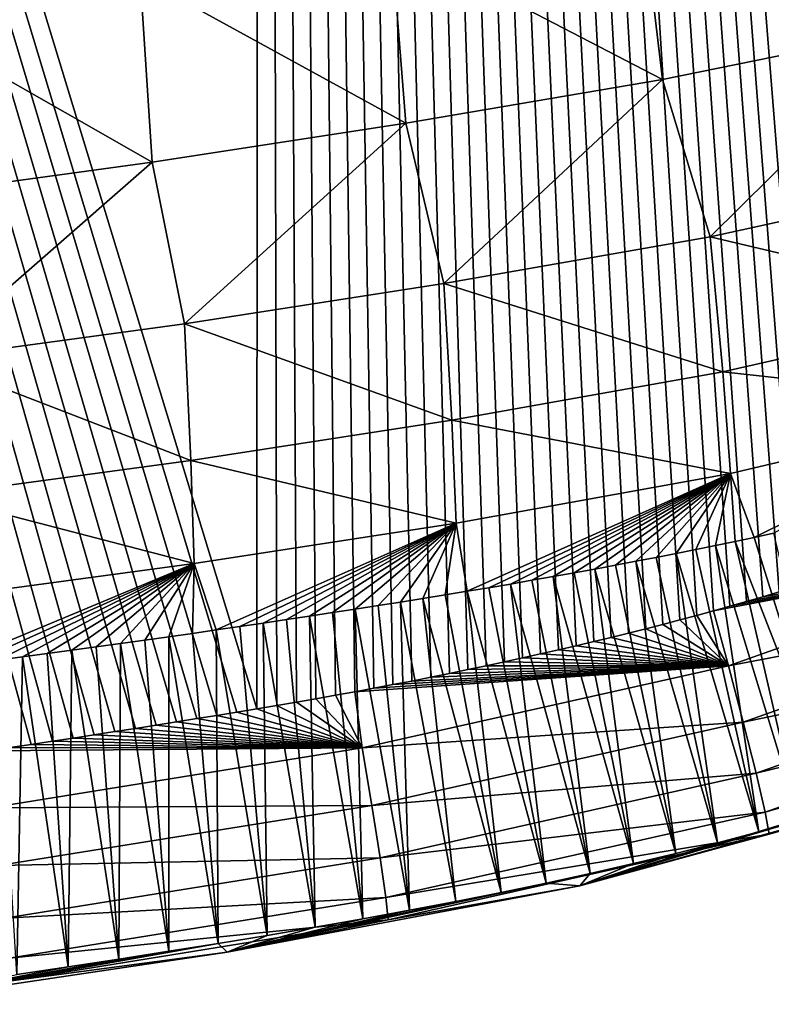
# Model space of a CAD drawing. Header units: metres. Extents: x -50 to 50, y -86 to 50.
# Tile 23 of 256: x 5.6 to 7.8, y -85.17 to -82.28. Entities that reach past the tile are written whole.
import ezdxf

# ---------------------------------------------------------------- set-up
doc = ezdxf.new("R2010")
doc.units = ezdxf.units.M
doc.layers.add('solid_MONTA1__SW0001', color=7, linetype='CONTINUOUS')

msp = doc.modelspace()

# ---------------------------------------------------------------- linework, layer by layer
at = {"layer": 'solid_MONTA1__SW0001'}
for points in [[(6.292215, -84.300728, 190.028778), (6.302178, -63.681835, 190.151154), (0.000021, -63.682346, 190.243835)], [(6.233705, -84.31041, 190.030426), (6.292215, -84.300728, 190.028778), (0.000021, -63.682346, 190.243835)], [(6.174844, -84.320023, 190.032059), (6.233705, -84.31041, 190.030426), (0.000021, -63.682346, 190.243835)], [(6.115639, -84.329582, 190.033676), (6.174844, -84.320023, 190.032059), (0.000021, -63.682346, 190.243835)], [(6.056095, -84.339088, 190.035294), (6.115639, -84.329582, 190.033676), (0.000021, -63.682346, 190.243835)], [(5.996216, -84.348564, 190.036911), (6.056095, -84.339088, 190.035294), (0.000021, -63.682346, 190.243835)], [(5.936007, -84.358017, 190.038513), (5.996216, -84.348564, 190.036911), (0.000021, -63.682346, 190.243835)], [(5.875473, -84.36747, 190.040115), (5.936007, -84.358017, 190.038513), (0.000021, -63.682346, 190.243835)], [(5.81462, -84.376923, 190.041702), (5.875473, -84.36747, 190.040115), (0.000021, -63.682346, 190.243835)], [(5.753457, -84.386368, 190.043289), (5.81462, -84.376923, 190.041702), (0.000021, -63.682346, 190.243835)], [(5.691985, -84.395767, 190.044861), (5.753457, -84.386368, 190.043289), (0.000021, -63.682346, 190.243835)], [(5.630198, -84.405113, 190.046417), (5.691985, -84.395767, 190.044861), (0.000021, -63.682346, 190.243835)], [(5.56809, -84.414406, 190.047974), (5.630198, -84.405113, 190.046417), (0.000021, -63.682346, 190.243835)], [(6.292215, -84.300728, 190.028778), (6.350371, -84.290962, 190.027145), (6.302178, -63.681835, 190.151154)], [(10.60042, -82.297295, 189.87352), (10.625922, -82.269882, 189.872452), (6.302178, -63.681835, 190.151154)], [(10.574733, -82.324539, 189.874603), (10.60042, -82.297295, 189.87352), (6.302178, -63.681835, 190.151154)], [(10.548859, -82.351624, 189.875687), (10.574733, -82.324539, 189.874603), (6.302178, -63.681835, 190.151154)], [(10.522809, -82.37854, 189.87677), (10.548859, -82.351624, 189.875687), (6.302178, -63.681835, 190.151154)], [(10.496616, -82.405251, 189.877869), (10.522809, -82.37854, 189.87677), (6.302178, -63.681835, 190.151154)], [(10.470277, -82.431755, 189.878967), (10.496616, -82.405251, 189.877869), (6.302178, -63.681835, 190.151154)], [(10.443782, -82.458069, 189.880066), (10.470277, -82.431755, 189.878967), (6.302178, -63.681835, 190.151154)], [(10.417125, -82.484192, 189.88118), (10.443782, -82.458069, 189.880066), (6.302178, -63.681835, 190.151154)], [(10.3903, -82.510117, 189.882294), (10.417125, -82.484192, 189.88118), (6.302178, -63.681835, 190.151154)], [(10.363299, -82.535866, 189.883423), (10.3903, -82.510117, 189.882294), (6.302178, -63.681835, 190.151154)], [(10.336118, -82.561424, 189.884552), (10.363299, -82.535866, 189.883423), (6.302178, -63.681835, 190.151154)], [(10.308746, -82.586815, 189.885681), (10.336118, -82.561424, 189.884552), (6.302178, -63.681835, 190.151154)], [(10.281179, -82.61203, 189.886826), (10.308746, -82.586815, 189.885681), (6.302178, -63.681835, 190.151154)], [(10.25341, -82.63707, 189.887985), (10.281179, -82.61203, 189.886826), (6.302178, -63.681835, 190.151154)], [(10.225431, -82.661949, 189.889145), (10.25341, -82.63707, 189.887985), (6.302178, -63.681835, 190.151154)], [(10.197237, -82.686668, 189.890305), (10.225431, -82.661949, 189.889145), (6.302178, -63.681835, 190.151154)], [(10.168818, -82.711227, 189.891479), (10.197237, -82.686668, 189.890305), (6.302178, -63.681835, 190.151154)], [(10.140171, -82.735634, 189.89267), (10.168818, -82.711227, 189.891479), (6.302178, -63.681835, 190.151154)], [(10.111287, -82.759895, 189.89386), (10.140171, -82.735634, 189.89267), (6.302178, -63.681835, 190.151154)], [(10.082159, -82.784012, 189.89505), (10.111287, -82.759895, 189.89386), (6.302178, -63.681835, 190.151154)], [(10.052781, -82.807983, 189.896255), (10.082159, -82.784012, 189.89505), (6.302178, -63.681835, 190.151154)], [(10.023146, -82.831818, 189.897476), (10.052781, -82.807983, 189.896255), (6.302178, -63.681835, 190.151154)], [(9.99328, -82.855507, 189.898697), (10.023146, -82.831818, 189.897476), (6.302178, -63.681835, 190.151154)], [(9.963258, -82.879028, 189.899933), (9.99328, -82.855507, 189.898697), (6.302178, -63.681835, 190.151154)], [(9.933068, -82.902367, 189.901169), (9.963258, -82.879028, 189.899933), (6.302178, -63.681835, 190.151154)], [(9.9027, -82.925537, 189.902405), (9.933068, -82.902367, 189.901169), (6.302178, -63.681835, 190.151154)], [(9.872142, -82.948547, 189.903641), (9.9027, -82.925537, 189.902405), (6.302178, -63.681835, 190.151154)], [(9.84138, -82.97139, 189.904892), (9.872142, -82.948547, 189.903641), (6.302178, -63.681835, 190.151154)], [(9.810404, -82.994072, 189.906158), (9.84138, -82.97139, 189.904892), (6.302178, -63.681835, 190.151154)], [(9.779199, -83.016602, 189.90741), (9.810404, -82.994072, 189.906158), (6.302178, -63.681835, 190.151154)], [(9.747754, -83.038979, 189.908691), (9.779199, -83.016602, 189.90741), (6.302178, -63.681835, 190.151154)], [(9.716057, -83.061211, 189.909958), (9.747754, -83.038979, 189.908691), (6.302178, -63.681835, 190.151154)], [(9.684094, -83.08329, 189.911255), (9.716057, -83.061211, 189.909958), (6.302178, -63.681835, 190.151154)], [(9.651855, -83.105232, 189.912552), (9.684094, -83.08329, 189.911255), (6.302178, -63.681835, 190.151154)], [(9.619327, -83.127029, 189.913849), (9.651855, -83.105232, 189.912552), (6.302178, -63.681835, 190.151154)], [(9.586496, -83.148697, 189.915161), (9.619327, -83.127029, 189.913849), (6.302178, -63.681835, 190.151154)], [(9.553351, -83.170227, 189.916489), (9.586496, -83.148697, 189.915161), (6.302178, -63.681835, 190.151154)], [(9.51988, -83.191635, 189.917831), (9.553351, -83.170227, 189.916489), (6.302178, -63.681835, 190.151154)], [(9.486071, -83.212914, 189.919174), (9.51988, -83.191635, 189.917831), (6.302178, -63.681835, 190.151154)], [(9.45191, -83.23407, 189.920532), (9.486071, -83.212914, 189.919174), (6.302178, -63.681835, 190.151154)], [(9.417385, -83.255104, 189.92189), (9.45191, -83.23407, 189.920532), (6.302178, -63.681835, 190.151154)], [(9.382517, -83.276031, 189.923279), (9.417385, -83.255104, 189.92189), (6.302178, -63.681835, 190.151154)], [(9.347368, -83.296852, 189.924652), (9.382517, -83.276031, 189.923279), (6.302178, -63.681835, 190.151154)], [(9.311936, -83.317558, 189.926056), (9.347368, -83.296852, 189.924652), (6.302178, -63.681835, 190.151154)], [(9.276218, -83.338142, 189.927444), (9.311936, -83.317558, 189.926056), (6.302178, -63.681835, 190.151154)], [(9.24021, -83.358604, 189.928848), (9.276218, -83.338142, 189.927444), (6.302178, -63.681835, 190.151154)], [(9.203907, -83.378944, 189.930267), (9.24021, -83.358604, 189.928848), (6.302178, -63.681835, 190.151154)], [(9.167305, -83.399147, 189.931686), (9.203907, -83.378944, 189.930267), (6.302178, -63.681835, 190.151154)], [(9.130402, -83.419212, 189.933121), (9.167305, -83.399147, 189.931686), (6.302178, -63.681835, 190.151154)], [(9.093191, -83.439133, 189.934555), (9.130402, -83.419212, 189.933121), (6.302178, -63.681835, 190.151154)], [(9.055671, -83.458908, 189.936005), (9.093191, -83.439133, 189.934555), (6.302178, -63.681835, 190.151154)], [(9.017836, -83.478523, 189.937454), (9.055671, -83.458908, 189.936005), (6.302178, -63.681835, 190.151154)], [(8.979683, -83.497986, 189.938919), (9.017836, -83.478523, 189.937454), (6.302178, -63.681835, 190.151154)], [(8.941207, -83.517288, 189.940384), (8.979683, -83.497986, 189.938919), (6.302178, -63.681835, 190.151154)], [(8.902405, -83.536423, 189.941864), (8.941207, -83.517288, 189.940384), (6.302178, -63.681835, 190.151154)], [(8.863273, -83.555382, 189.943344), (8.902405, -83.536423, 189.941864), (6.302178, -63.681835, 190.151154)], [(8.823807, -83.574158, 189.944839), (8.863273, -83.555382, 189.943344), (6.302178, -63.681835, 190.151154)], [(8.784001, -83.592758, 189.946335), (8.823807, -83.574158, 189.944839), (6.302178, -63.681835, 190.151154)], [(8.743855, -83.611168, 189.947845), (8.784001, -83.592758, 189.946335), (6.302178, -63.681835, 190.151154)], [(8.703362, -83.629387, 189.949356), (8.743855, -83.611168, 189.947845), (6.302178, -63.681835, 190.151154)], [(8.662536, -83.647423, 189.950882), (8.703362, -83.629387, 189.949356), (6.302178, -63.681835, 190.151154)], [(8.621411, -83.665321, 189.952408), (8.662536, -83.647423, 189.950882), (6.302178, -63.681835, 190.151154)], [(8.579983, -83.683075, 189.953934), (8.621411, -83.665321, 189.952408), (6.302178, -63.681835, 190.151154)], [(8.538247, -83.700676, 189.955475), (8.579983, -83.683075, 189.953934), (6.302178, -63.681835, 190.151154)], [(8.496197, -83.718124, 189.957016), (8.538247, -83.700676, 189.955475), (6.302178, -63.681835, 190.151154)], [(8.453829, -83.735413, 189.958572), (8.496197, -83.718124, 189.957016), (6.302178, -63.681835, 190.151154)], [(8.411138, -83.752541, 189.960129), (8.453829, -83.735413, 189.958572), (6.302178, -63.681835, 190.151154)], [(8.368118, -83.769493, 189.961685), (8.411138, -83.752541, 189.960129), (6.302178, -63.681835, 190.151154)], [(8.324765, -83.78627, 189.963257), (8.368118, -83.769493, 189.961685), (6.302178, -63.681835, 190.151154)], [(8.281074, -83.802872, 189.964828), (8.324765, -83.78627, 189.963257), (6.302178, -63.681835, 190.151154)], [(8.23704, -83.819283, 189.9664), (8.281074, -83.802872, 189.964828), (6.302178, -63.681835, 190.151154)], [(8.192657, -83.83551, 189.967987), (8.23704, -83.819283, 189.9664), (6.302178, -63.681835, 190.151154)], [(8.147922, -83.85154, 189.969574), (8.192657, -83.83551, 189.967987), (6.302178, -63.681835, 190.151154)], [(8.102827, -83.867378, 189.971161), (8.147922, -83.85154, 189.969574), (6.302178, -63.681835, 190.151154)], [(8.05737, -83.883003, 189.972763), (8.102827, -83.867378, 189.971161), (6.302178, -63.681835, 190.151154)], [(8.011545, -83.898422, 189.974365), (8.05737, -83.883003, 189.972763), (6.302178, -63.681835, 190.151154)], [(7.965347, -83.913635, 189.975983), (8.011545, -83.898422, 189.974365), (6.302178, -63.681835, 190.151154)], [(7.918771, -83.928619, 189.9776), (7.965347, -83.913635, 189.975983), (6.302178, -63.681835, 190.151154)], [(7.871811, -83.94339, 189.979218), (7.918771, -83.928619, 189.9776), (6.302178, -63.681835, 190.151154)], [(7.824482, -83.957916, 189.98085), (7.871811, -83.94339, 189.979218), (6.302178, -63.681835, 190.151154)], [(7.776812, -83.972198, 189.982468), (7.824482, -83.957916, 189.98085), (6.302178, -63.681835, 190.151154)], [(7.728798, -83.986244, 189.9841), (7.776812, -83.972198, 189.982468), (6.302178, -63.681835, 190.151154)], [(7.680438, -84.000061, 189.985748), (7.728798, -83.986244, 189.9841), (6.302178, -63.681835, 190.151154)], [(7.631728, -84.013657, 189.987381), (7.680438, -84.000061, 189.985748), (6.302178, -63.681835, 190.151154)], [(7.582665, -84.027046, 189.989029), (7.631728, -84.013657, 189.987381), (6.302178, -63.681835, 190.151154)], [(7.533247, -84.04023, 189.990677), (7.582665, -84.027046, 189.989029), (6.302178, -63.681835, 190.151154)], [(7.483469, -84.053215, 189.992325), (7.533247, -84.04023, 189.990677), (6.302178, -63.681835, 190.151154)], [(7.43333, -84.066017, 189.993973), (7.483469, -84.053215, 189.992325), (6.302178, -63.681835, 190.151154)], [(7.382825, -84.078651, 189.995621), (7.43333, -84.066017, 189.993973), (6.302178, -63.681835, 190.151154)], [(7.331952, -84.09111, 189.997284), (7.382825, -84.078651, 189.995621), (6.302178, -63.681835, 190.151154)], [(7.280706, -84.103416, 189.998932), (7.331952, -84.09111, 189.997284), (6.302178, -63.681835, 190.151154)], [(7.229087, -84.11557, 190.000595), (7.280706, -84.103416, 189.998932), (6.302178, -63.681835, 190.151154)], [(7.177089, -84.127579, 190.002258), (7.229087, -84.11557, 190.000595), (6.302178, -63.681835, 190.151154)], [(7.124711, -84.139465, 190.003906), (7.177089, -84.127579, 190.002258), (6.302178, -63.681835, 190.151154)], [(7.071948, -84.151222, 190.005569), (7.124711, -84.139465, 190.003906), (6.302178, -63.681835, 190.151154)], [(7.018797, -84.162872, 190.007233), (7.071948, -84.151222, 190.005569), (6.302178, -63.681835, 190.151154)], [(6.965257, -84.174416, 190.008896), (7.018797, -84.162872, 190.007233), (6.302178, -63.681835, 190.151154)], [(6.911323, -84.18586, 190.010559), (6.965257, -84.174416, 190.008896), (6.302178, -63.681835, 190.151154)], [(6.856989, -84.197166, 190.012222), (6.911323, -84.18586, 190.010559), (6.302178, -63.681835, 190.151154)], [(6.80225, -84.208267, 190.013885), (6.856989, -84.197166, 190.012222), (6.302178, -63.681835, 190.151154)], [(6.747111, -84.219162, 190.015549), (6.80225, -84.208267, 190.013885), (6.302178, -63.681835, 190.151154)], [(6.691578, -84.229881, 190.017212), (6.747111, -84.219162, 190.015549), (6.302178, -63.681835, 190.151154)], [(6.635655, -84.240417, 190.018875), (6.691578, -84.229881, 190.017212), (6.302178, -63.681835, 190.151154)], [(6.579348, -84.250793, 190.020523), (6.635655, -84.240417, 190.018875), (6.302178, -63.681835, 190.151154)], [(6.522661, -84.261024, 190.022186), (6.579348, -84.250793, 190.020523), (6.302178, -63.681835, 190.151154)], [(6.465599, -84.271126, 190.023834), (6.522661, -84.261024, 190.022186), (6.302178, -63.681835, 190.151154)], [(6.408167, -84.281097, 190.025497), (6.465599, -84.271126, 190.023834), (6.302178, -63.681835, 190.151154)], [(6.350371, -84.290962, 190.027145), (6.408167, -84.281097, 190.025497), (6.302178, -63.681835, 190.151154)], [(8.246452, -82.299316, 184.550415), (7.418622, -81.918365, 184.219818), (8.142507, -81.775726, 184.280258)], [(7.48271, -82.454933, 184.480103), (6.686238, -82.041626, 184.173569), (7.418622, -81.918365, 184.219818)], [(8.246452, -82.299316, 184.550415), (7.48271, -82.454933, 184.480103), (7.418622, -81.918365, 184.219818)], [(6.729564, -82.583168, 184.430435), (5.949889, -82.155006, 184.137146), (6.686238, -82.041626, 184.173569)], [(7.48271, -82.454933, 184.480103), (6.729564, -82.583168, 184.430435), (6.686238, -82.041626, 184.173569)], [(5.984835, -82.697418, 184.393936), (5.211159, -82.25679, 184.106125), (5.949889, -82.155006, 184.137146)], [(6.729564, -82.583168, 184.430435), (5.984835, -82.697418, 184.393936), (5.949889, -82.155006, 184.137146)], [(5.984835, -82.697418, 184.393936), (5.24154, -82.798965, 184.363449), (5.211159, -82.25679, 184.106125)], [(7.621831, -82.917, 184.845535), (7.48271, -82.454933, 184.480103), (8.246452, -82.299316, 184.550415)], [(8.430724, -82.739822, 184.928009), (7.621831, -82.917, 184.845535), (8.246452, -82.299316, 184.550415)], [(6.840723, -83.05381, 184.790115), (6.729564, -82.583168, 184.430435), (7.48271, -82.454933, 184.480103)], [(7.621831, -82.917, 184.845535), (6.840723, -83.05381, 184.790115), (7.48271, -82.454933, 184.480103)], [(6.079818, -83.17131, 184.752167), (5.984835, -82.697418, 184.393936), (6.729564, -82.583168, 184.430435)], [(6.840723, -83.05381, 184.790115), (6.079818, -83.17131, 184.752167), (6.729564, -82.583168, 184.430435)], [(5.324494, -83.274857, 184.721512), (5.24154, -82.798965, 184.363449), (5.984835, -82.697418, 184.393936)], [(6.079818, -83.17131, 184.752167), (5.324494, -83.274857, 184.721512), (5.984835, -82.697418, 184.393936)], [(8.495552, -83.122581, 185.369675), (7.621831, -82.917, 184.845535), (8.430724, -82.739822, 184.928009)], [(7.659626, -83.312622, 185.280121), (6.840723, -83.05381, 184.790115), (7.621831, -82.917, 184.845535)], [(8.495552, -83.122581, 185.369675), (7.659626, -83.312622, 185.280121), (7.621831, -82.917, 184.845535)], [(6.864538, -83.454193, 185.222305), (6.079818, -83.17131, 184.752167), (6.840723, -83.05381, 184.790115)], [(7.659626, -83.312622, 185.280121), (6.864538, -83.454193, 185.222305), (6.840723, -83.05381, 184.790115)], [(8.536614, -83.408951, 185.855072), (7.659626, -83.312622, 185.280121), (8.495552, -83.122581, 185.369675)], [(6.098464, -83.572212, 185.184341), (5.324494, -83.274857, 184.721512), (6.079818, -83.17131, 184.752167)], [(6.864538, -83.454193, 185.222305), (6.098464, -83.572212, 185.184341), (6.079818, -83.17131, 184.752167)], [(6.098464, -83.572212, 185.184341), (5.340638, -83.675278, 185.154099), (5.324494, -83.274857, 184.721512)], [(7.681837, -83.61071, 185.7603), (6.864538, -83.454193, 185.222305), (7.659626, -83.312622, 185.280121)], [(8.536614, -83.408951, 185.855072), (7.681837, -83.61071, 185.7603), (7.659626, -83.312622, 185.280121)], [(7.751868, -83.798134, 186.267334), (7.681837, -83.61071, 185.7603), (8.536614, -83.408951, 185.855072)], [(7.808042, -83.786102, 186.272736), (7.751868, -83.798134, 186.267334), (8.536614, -83.408951, 185.855072)], [(6.87708, -83.756462, 185.700699), (6.098464, -83.572212, 185.184341), (6.864538, -83.454193, 185.222305)], [(7.681837, -83.61071, 185.7603), (6.87708, -83.756462, 185.700699), (6.864538, -83.454193, 185.222305)], [(6.107763, -83.874771, 185.66272), (5.340638, -83.675278, 185.154099), (6.098464, -83.572212, 185.184341)], [(6.87708, -83.756462, 185.700699), (6.107763, -83.874771, 185.66272), (6.098464, -83.572212, 185.184341)], [(6.908897, -83.956139, 186.203796), (6.87708, -83.756462, 185.700699), (7.681837, -83.61071, 185.7603)], [(6.972809, -83.945457, 186.20784), (6.908897, -83.956139, 186.203796), (7.681837, -83.61071, 185.7603)], [(7.036152, -83.9347, 186.211929), (6.972809, -83.945457, 186.20784), (7.681837, -83.61071, 185.7603)], [(7.098926, -83.923851, 186.21608), (7.036152, -83.9347, 186.211929), (7.681837, -83.61071, 185.7603)], [(7.161132, -83.91291, 186.220306), (7.098926, -83.923851, 186.21608), (7.681837, -83.61071, 185.7603)], [(7.222771, -83.901871, 186.224609), (7.161132, -83.91291, 186.220306), (7.681837, -83.61071, 185.7603)], [(7.283844, -83.890739, 186.228973), (7.222771, -83.901871, 186.224609), (7.681837, -83.61071, 185.7603)], [(7.34435, -83.879509, 186.233429), (7.283844, -83.890739, 186.228973), (7.681837, -83.61071, 185.7603)], [(7.404289, -83.868172, 186.237961), (7.34435, -83.879509, 186.233429), (7.681837, -83.61071, 185.7603)], [(7.463659, -83.856735, 186.242599), (7.404289, -83.868172, 186.237961), (7.681837, -83.61071, 185.7603)], [(7.522457, -83.8452, 186.247314), (7.463659, -83.856735, 186.242599), (7.681837, -83.61071, 185.7603)], [(7.580678, -83.833572, 186.252151), (7.522457, -83.8452, 186.247314), (7.681837, -83.61071, 185.7603)], [(7.638315, -83.821846, 186.25708), (7.580678, -83.833572, 186.252151), (7.681837, -83.61071, 185.7603)], [(7.69536, -83.810036, 186.262146), (7.638315, -83.821846, 186.25708), (7.681837, -83.61071, 185.7603)], [(7.751868, -83.798134, 186.267334), (7.69536, -83.810036, 186.262146), (7.681837, -83.61071, 185.7603)], [(6.107763, -83.874771, 185.66272), (5.348625, -83.977257, 185.632767), (5.340638, -83.675278, 185.154099)], [(6.172884, -84.069435, 186.164291), (6.107763, -83.874771, 185.66272), (6.87708, -83.756462, 185.700699)], [(6.241968, -84.05938, 186.167343), (6.172884, -84.069435, 186.164291), (6.87708, -83.756462, 185.700699)], [(6.310625, -84.049278, 186.170502), (6.241968, -84.05938, 186.167343), (6.87708, -83.756462, 185.700699)], [(6.378859, -84.039139, 186.173767), (6.310625, -84.049278, 186.170502), (6.87708, -83.756462, 185.700699)], [(6.446672, -84.028961, 186.17717), (6.378859, -84.039139, 186.173767), (6.87708, -83.756462, 185.700699)], [(6.514068, -84.018738, 186.18071), (6.446672, -84.028961, 186.17717), (6.87708, -83.756462, 185.700699)], [(6.581046, -84.008469, 186.184387), (6.514068, -84.018738, 186.18071), (6.87708, -83.756462, 185.700699)], [(6.64762, -83.998146, 186.188171), (6.581046, -84.008469, 186.184387), (6.87708, -83.756462, 185.700699)], [(6.713755, -83.987747, 186.192017), (6.64762, -83.998146, 186.188171), (6.87708, -83.756462, 185.700699)], [(6.779367, -83.97728, 186.195892), (6.713755, -83.987747, 186.192017), (6.87708, -83.756462, 185.700699)], [(6.844416, -83.966743, 186.199814), (6.779367, -83.97728, 186.195892), (6.87708, -83.756462, 185.700699)], [(6.908897, -83.956139, 186.203796), (6.844416, -83.966743, 186.199814), (6.87708, -83.756462, 185.700699)], [(8.000433, -84.593102, 189.082565), (7.751868, -83.798134, 186.267334), (7.808042, -83.786102, 186.272736)], [(7.764636, -84.661217, 189.087921), (7.580678, -83.833572, 186.252151), (7.638315, -83.821846, 186.25708)], [(8.709442, -83.808594, 189.927597), (7.680438, -84.000061, 189.985748), (7.631728, -84.013657, 189.987381)], [(7.675609, -84.174744, 189.964432), (8.709442, -83.808594, 189.927597), (7.631728, -84.013657, 189.987381)], [(7.883402, -84.627769, 189.08519), (7.638315, -83.821846, 186.25708), (7.69536, -83.810036, 186.262146)], [(7.764636, -84.661217, 189.087921), (7.638315, -83.821846, 186.25708), (7.883402, -84.627769, 189.08519)], [(8.775836, -83.965729, 189.856323), (8.709442, -83.808594, 189.927597), (7.675609, -84.174744, 189.964432)], [(8.709442, -83.808594, 189.927597), (7.728798, -83.986244, 189.9841), (7.680438, -84.000061, 189.985748)], [(8.000433, -84.593102, 189.082565), (7.69536, -83.810036, 186.262146), (7.751868, -83.798134, 186.267334)], [(7.883402, -84.627769, 189.08519), (7.69536, -83.810036, 186.262146), (8.000433, -84.593102, 189.082565)], [(8.709442, -83.808594, 189.927597), (7.776812, -83.972198, 189.982468), (7.728798, -83.986244, 189.9841)], [(8.709442, -83.808594, 189.927597), (7.824482, -83.957916, 189.98085), (7.776812, -83.972198, 189.982468)], [(7.644033, -84.693466, 189.090775), (7.463659, -83.856735, 186.242599), (7.522457, -83.8452, 186.247314)], [(7.764636, -84.661217, 189.087921), (7.522457, -83.8452, 186.247314), (7.580678, -83.833572, 186.252151)], [(7.644033, -84.693466, 189.090775), (7.522457, -83.8452, 186.247314), (7.764636, -84.661217, 189.087921)], [(5.383564, -84.176643, 186.134338), (5.348625, -83.977257, 185.632767), (6.107763, -83.874771, 185.66272)], [(5.457768, -84.167206, 186.137009), (5.383564, -84.176643, 186.134338), (6.107763, -83.874771, 185.66272)], [(5.531405, -84.157692, 186.139648), (5.457768, -84.167206, 186.137009), (6.107763, -83.874771, 185.66272)], [(5.60451, -84.148117, 186.142273), (5.531405, -84.157692, 186.139648), (6.107763, -83.874771, 185.66272)], [(5.677117, -84.138481, 186.144897), (5.60451, -84.148117, 186.142273), (6.107763, -83.874771, 185.66272)], [(5.74926, -84.128777, 186.147537), (5.677117, -84.138481, 186.144897), (6.107763, -83.874771, 185.66272)], [(5.820962, -84.119019, 186.150192), (5.74926, -84.128777, 186.147537), (6.107763, -83.874771, 185.66272)], [(5.892222, -84.1092, 186.152893), (5.820962, -84.119019, 186.150192), (6.107763, -83.874771, 185.66272)], [(5.963043, -84.099335, 186.15564), (5.892222, -84.1092, 186.152893), (6.107763, -83.874771, 185.66272)], [(6.033424, -84.089417, 186.158447), (5.963043, -84.099335, 186.15564), (6.107763, -83.874771, 185.66272)], [(6.103371, -84.079445, 186.161331), (6.033424, -84.089417, 186.158447), (6.107763, -83.874771, 185.66272)], [(6.172884, -84.069435, 186.164291), (6.103371, -84.079445, 186.161331), (6.107763, -83.874771, 185.66272)], [(7.521478, -84.724579, 189.093735), (7.283844, -83.890739, 186.228973), (7.34435, -83.879509, 186.233429)], [(7.521478, -84.724579, 189.093735), (7.34435, -83.879509, 186.233429), (7.404289, -83.868172, 186.237961)], [(7.644033, -84.693466, 189.090775), (7.404289, -83.868172, 186.237961), (7.463659, -83.856735, 186.242599)], [(7.521478, -84.724579, 189.093735), (7.404289, -83.868172, 186.237961), (7.644033, -84.693466, 189.090775)], [(7.396851, -84.754646, 189.096802), (7.161132, -83.91291, 186.220306), (7.222771, -83.901871, 186.224609)], [(7.396851, -84.754646, 189.096802), (7.222771, -83.901871, 186.224609), (7.283844, -83.890739, 186.228973)], [(7.396851, -84.754646, 189.096802), (7.283844, -83.890739, 186.228973), (7.521478, -84.724579, 189.093735)], [(7.140924, -84.811935, 189.103271), (6.972809, -83.945457, 186.20784), (7.036152, -83.9347, 186.211929)], [(7.270037, -84.783737, 189.099976), (7.036152, -83.9347, 186.211929), (7.098926, -83.923851, 186.21608)], [(7.140924, -84.811935, 189.103271), (7.036152, -83.9347, 186.211929), (7.270037, -84.783737, 189.099976)], [(7.270037, -84.783737, 189.099976), (7.098926, -83.923851, 186.21608), (7.161132, -83.91291, 186.220306)], [(7.270037, -84.783737, 189.099976), (7.161132, -83.91291, 186.220306), (7.396851, -84.754646, 189.096802)], [(7.009461, -84.83931, 189.106674), (6.779367, -83.97728, 186.195892), (6.844416, -83.966743, 186.199814)], [(7.009461, -84.83931, 189.106674), (6.844416, -83.966743, 186.199814), (6.908897, -83.956139, 186.203796)], [(7.140924, -84.811935, 189.103271), (6.908897, -83.956139, 186.203796), (6.972809, -83.945457, 186.20784)], [(7.009461, -84.83931, 189.106674), (6.908897, -83.956139, 186.203796), (7.140924, -84.811935, 189.103271)], [(7.719391, -84.340065, 189.894211), (8.775836, -83.965729, 189.856323), (7.675609, -84.174744, 189.964432)], [(8.833888, -84.108116, 189.734894), (8.775836, -83.965729, 189.856323), (7.719391, -84.340065, 189.894211)], [(6.740356, -84.891701, 189.113892), (6.64762, -83.998146, 186.188171), (6.713755, -83.987747, 186.192017)], [(6.87592, -84.865875, 189.110229), (6.713755, -83.987747, 186.192017), (6.779367, -83.97728, 186.195892)], [(6.740356, -84.891701, 189.113892), (6.713755, -83.987747, 186.192017), (6.87592, -84.865875, 189.110229)], [(6.87592, -84.865875, 189.110229), (6.779367, -83.97728, 186.195892), (7.009461, -84.83931, 189.106674)], [(6.602817, -84.916855, 189.117645), (6.446672, -84.028961, 186.17717), (6.514068, -84.018738, 186.18071)], [(6.602817, -84.916855, 189.117645), (6.514068, -84.018738, 186.18071), (6.581046, -84.008469, 186.184387)], [(6.740356, -84.891701, 189.113892), (6.581046, -84.008469, 186.184387), (6.64762, -83.998146, 186.188171)], [(6.602817, -84.916855, 189.117645), (6.581046, -84.008469, 186.184387), (6.740356, -84.891701, 189.113892)], [(7.675609, -84.174744, 189.964432), (7.631728, -84.013657, 189.987381), (7.582665, -84.027046, 189.989029)], [(6.322078, -84.965355, 189.12529), (6.241968, -84.05938, 186.167343), (6.310625, -84.049278, 186.170502)], [(6.463367, -84.941383, 189.12146), (6.310625, -84.049278, 186.170502), (6.378859, -84.039139, 186.173767)], [(6.322078, -84.965355, 189.12529), (6.310625, -84.049278, 186.170502), (6.463367, -84.941383, 189.12146)], [(6.463367, -84.941383, 189.12146), (6.378859, -84.039139, 186.173767), (6.446672, -84.028961, 186.17717)], [(6.463367, -84.941383, 189.12146), (6.446672, -84.028961, 186.17717), (6.602817, -84.916855, 189.117645)], [(7.675609, -84.174744, 189.964432), (7.483469, -84.053215, 189.992325), (7.43333, -84.066017, 189.993973)], [(7.675609, -84.174744, 189.964432), (7.533247, -84.04023, 189.990677), (7.483469, -84.053215, 189.992325)], [(7.675609, -84.174744, 189.964432), (7.582665, -84.027046, 189.989029), (7.533247, -84.04023, 189.990677)], [(6.179012, -84.988831, 189.129105), (6.033424, -84.089417, 186.158447), (6.103371, -84.079445, 186.161331)], [(6.179012, -84.988831, 189.129105), (6.103371, -84.079445, 186.161331), (6.172884, -84.069435, 186.164291)], [(6.322078, -84.965355, 189.12529), (6.172884, -84.069435, 186.164291), (6.241968, -84.05938, 186.167343)], [(6.179012, -84.988831, 189.129105), (6.172884, -84.069435, 186.164291), (6.322078, -84.965355, 189.12529)], [(7.675609, -84.174744, 189.964432), (7.382825, -84.078651, 189.995621), (7.331952, -84.09111, 189.997284)], [(7.675609, -84.174744, 189.964432), (7.43333, -84.066017, 189.993973), (7.382825, -84.078651, 189.995621)], [(5.887459, -85.034592, 189.136642), (5.820962, -84.119019, 186.150192), (5.892222, -84.1092, 186.152893)], [(5.887459, -85.034592, 189.136642), (5.892222, -84.1092, 186.152893), (6.034156, -85.011879, 189.132904)], [(6.034156, -85.011879, 189.132904), (5.892222, -84.1092, 186.152893), (5.963043, -84.099335, 186.15564)], [(6.034156, -85.011879, 189.132904), (5.963043, -84.099335, 186.15564), (6.033424, -84.089417, 186.158447)], [(6.034156, -85.011879, 189.132904), (6.033424, -84.089417, 186.158447), (6.179012, -84.988831, 189.129105)], [(7.675609, -84.174744, 189.964432), (7.280706, -84.103416, 189.998932), (7.229087, -84.11557, 190.000595)], [(7.675609, -84.174744, 189.964432), (7.331952, -84.09111, 189.997284), (7.280706, -84.103416, 189.998932)], [(7.757162, -84.489899, 189.773743), (8.833888, -84.108116, 189.734894), (7.719391, -84.340065, 189.894211)], [(8.87543, -84.216431, 189.572052), (8.833888, -84.108116, 189.734894), (7.757162, -84.489899, 189.773743)], [(5.738705, -85.057091, 189.140366), (5.60451, -84.148117, 186.142273), (5.677117, -84.138481, 186.144897)], [(5.738705, -85.057091, 189.140366), (5.677117, -84.138481, 186.144897), (5.74926, -84.128777, 186.147537)], [(5.738705, -85.057091, 189.140366), (5.74926, -84.128777, 186.147537), (5.887459, -85.034592, 189.136642)], [(5.887459, -85.034592, 189.136642), (5.74926, -84.128777, 186.147537), (5.820962, -84.119019, 186.150192)], [(7.675609, -84.174744, 189.964432), (7.124711, -84.139465, 190.003906), (7.071948, -84.151222, 190.005569)], [(7.675609, -84.174744, 189.964432), (7.177089, -84.127579, 190.002258), (7.124711, -84.139465, 190.003906)], [(7.675609, -84.174744, 189.964432), (7.229087, -84.11557, 190.000595), (7.177089, -84.127579, 190.002258)], [(5.58778, -85.079453, 189.144104), (5.531405, -84.157692, 186.139648), (5.60451, -84.148117, 186.142273)], [(5.58778, -85.079453, 189.144104), (5.60451, -84.148117, 186.142273), (5.738705, -85.057091, 189.140366)], [(7.675609, -84.174744, 189.964432), (7.018797, -84.162872, 190.007233), (6.965257, -84.174416, 190.008896)], [(7.675609, -84.174744, 189.964432), (7.071948, -84.151222, 190.005569), (7.018797, -84.162872, 190.007233)], [(7.675609, -84.174744, 189.964432), (6.635655, -84.240417, 190.018875), (6.579348, -84.250793, 190.020523)], [(6.6011, -84.415398, 189.998444), (7.675609, -84.174744, 189.964432), (6.579348, -84.250793, 190.020523)], [(7.719391, -84.340065, 189.894211), (7.675609, -84.174744, 189.964432), (6.6011, -84.415398, 189.998444)], [(7.675609, -84.174744, 189.964432), (6.691578, -84.229881, 190.017212), (6.635655, -84.240417, 190.018875)], [(7.675609, -84.174744, 189.964432), (6.747111, -84.219162, 190.015549), (6.691578, -84.229881, 190.017212)], [(7.675609, -84.174744, 189.964432), (6.80225, -84.208267, 190.013885), (6.747111, -84.219162, 190.015549)], [(7.675609, -84.174744, 189.964432), (6.856989, -84.197166, 190.012222), (6.80225, -84.208267, 190.013885)], [(7.675609, -84.174744, 189.964432), (6.911323, -84.18586, 190.010559), (6.856989, -84.197166, 190.012222)], [(7.675609, -84.174744, 189.964432), (6.965257, -84.174416, 190.008896), (6.911323, -84.18586, 190.010559)], [(7.783533, -84.603897, 189.611618), (8.87543, -84.216431, 189.572052), (7.757162, -84.489899, 189.773743)], [(7.783533, -84.603897, 189.611618), (8.895549, -84.277855, 189.387054), (8.87543, -84.216431, 189.572052)], [(6.6011, -84.415398, 189.998444), (6.579348, -84.250793, 190.020523), (6.522661, -84.261024, 190.022186)], [(6.6011, -84.415398, 189.998444), (6.408167, -84.281097, 190.025497), (6.350371, -84.290962, 190.027145)], [(6.6011, -84.415398, 189.998444), (6.465599, -84.271126, 190.023834), (6.408167, -84.281097, 190.025497)], [(6.6011, -84.415398, 189.998444), (6.522661, -84.261024, 190.022186), (6.465599, -84.271126, 190.023834)], [(7.783533, -84.603897, 189.611618), (7.795387, -84.668579, 189.427017), (8.895549, -84.277855, 189.387054)], [(8.895549, -84.277855, 189.387054), (7.795387, -84.668579, 189.427017), (8.278812, -84.531219, 189.225464)], [(6.6011, -84.415398, 189.998444), (6.233705, -84.31041, 190.030426), (6.174844, -84.320023, 190.032059)], [(6.6011, -84.415398, 189.998444), (6.292215, -84.300728, 190.028778), (6.233705, -84.31041, 190.030426)], [(6.6011, -84.415398, 189.998444), (6.350371, -84.290962, 190.027145), (6.292215, -84.300728, 190.028778)], [(6.6011, -84.415398, 189.998444), (6.056095, -84.339088, 190.035294), (5.996216, -84.348564, 190.036911)], [(6.6011, -84.415398, 189.998444), (6.115639, -84.329582, 190.033676), (6.056095, -84.339088, 190.035294)], [(6.6011, -84.415398, 189.998444), (6.174844, -84.320023, 190.032059), (6.115639, -84.329582, 190.033676)], [(6.629932, -84.584244, 189.928879), (7.719391, -84.340065, 189.894211), (6.6011, -84.415398, 189.998444)], [(7.757162, -84.489899, 189.773743), (7.719391, -84.340065, 189.894211), (6.629932, -84.584244, 189.928879)], [(6.6011, -84.415398, 189.998444), (5.875473, -84.36747, 190.040115), (5.81462, -84.376923, 190.041702)], [(6.6011, -84.415398, 189.998444), (5.936007, -84.358017, 190.038513), (5.875473, -84.36747, 190.040115)], [(6.6011, -84.415398, 189.998444), (5.996216, -84.348564, 190.036911), (5.936007, -84.358017, 190.038513)], [(6.6011, -84.415398, 189.998444), (5.691985, -84.395767, 190.044861), (5.630198, -84.405113, 190.046417)], [(6.6011, -84.415398, 189.998444), (5.753457, -84.386368, 190.043289), (5.691985, -84.395767, 190.044861)], [(6.6011, -84.415398, 189.998444), (5.81462, -84.376923, 190.041702), (5.753457, -84.386368, 190.043289)], [(6.6011, -84.415398, 189.998444), (5.56809, -84.414406, 190.047974), (5.505653, -84.423645, 190.049515)], [(5.51, -84.590759, 190.027969), (6.6011, -84.415398, 189.998444), (5.505653, -84.423645, 190.049515)], [(6.629932, -84.584244, 189.928879), (6.6011, -84.415398, 189.998444), (5.51, -84.590759, 190.027969)], [(6.6011, -84.415398, 189.998444), (5.630198, -84.405113, 190.046417), (5.56809, -84.414406, 190.047974)], [(6.654397, -84.737274, 189.80899), (7.757162, -84.489899, 189.773743), (6.629932, -84.584244, 189.928879)], [(7.783533, -84.603897, 189.611618), (7.757162, -84.489899, 189.773743), (6.654397, -84.737274, 189.80899)], [(8.229431, -84.520119, 189.077682), (8.278812, -84.531219, 189.225464), (7.240142, -84.820015, 189.260986)], [(8.115831, -84.557198, 189.080063), (8.229431, -84.520119, 189.077682), (7.240142, -84.820015, 189.260986)], [(7.795387, -84.668579, 189.427017), (7.240142, -84.820015, 189.260986), (8.278812, -84.531219, 189.225464)], [(8.000433, -84.593102, 189.082565), (8.115831, -84.557198, 189.080063), (7.240142, -84.820015, 189.260986)], [(5.533013, -84.76062, 189.95871), (6.629932, -84.584244, 189.928879), (5.51, -84.590759, 190.027969)], [(6.654397, -84.737274, 189.80899), (6.629932, -84.584244, 189.928879), (5.533013, -84.76062, 189.95871)], [(7.883402, -84.627769, 189.08519), (8.000433, -84.593102, 189.082565), (7.240142, -84.820015, 189.260986)], [(6.670945, -84.853714, 189.647308), (7.783533, -84.603897, 189.611618), (6.654397, -84.737274, 189.80899)], [(6.670945, -84.853714, 189.647308), (7.795387, -84.668579, 189.427017), (7.783533, -84.603897, 189.611618)], [(7.764636, -84.661217, 189.087921), (7.883402, -84.627769, 189.08519), (7.240142, -84.820015, 189.260986)], [(7.644033, -84.693466, 189.090775), (7.764636, -84.661217, 189.087921), (7.240142, -84.820015, 189.260986)], [(6.670945, -84.853714, 189.647308), (6.67762, -84.919792, 189.462936), (7.795387, -84.668579, 189.427017)], [(7.795387, -84.668579, 189.427017), (6.67762, -84.919792, 189.462936), (7.240142, -84.820015, 189.260986)], [(7.521478, -84.724579, 189.093735), (7.644033, -84.693466, 189.090775), (7.240142, -84.820015, 189.260986)], [(5.552476, -84.914566, 189.839081), (6.654397, -84.737274, 189.80899), (5.533013, -84.76062, 189.95871)], [(6.670945, -84.853714, 189.647308), (6.654397, -84.737274, 189.80899), (5.552476, -84.914566, 189.839081)], [(7.396851, -84.754646, 189.096802), (7.521478, -84.724579, 189.093735), (7.240142, -84.820015, 189.260986)], [(7.270037, -84.783737, 189.099976), (7.396851, -84.754646, 189.096802), (7.240142, -84.820015, 189.260986)], [(7.140924, -84.811935, 189.103271), (7.270037, -84.783737, 189.099976), (7.240142, -84.820015, 189.260986)], [(7.140924, -84.811935, 189.103271), (7.240142, -84.820015, 189.260986), (6.205354, -85.014511, 189.292084)], [(7.009461, -84.83931, 189.106674), (7.140924, -84.811935, 189.103271), (6.205354, -85.014511, 189.292084)], [(6.67762, -84.919792, 189.462936), (6.205354, -85.014511, 189.292084), (7.240142, -84.820015, 189.260986)], [(5.565557, -85.031708, 189.677582), (6.670945, -84.853714, 189.647308), (5.552476, -84.914566, 189.839081)], [(5.565557, -85.031708, 189.677582), (6.67762, -84.919792, 189.462936), (6.670945, -84.853714, 189.647308)], [(6.87592, -84.865875, 189.110229), (7.009461, -84.83931, 189.106674), (6.205354, -85.014511, 189.292084)], [(6.740356, -84.891701, 189.113892), (6.87592, -84.865875, 189.110229), (6.205354, -85.014511, 189.292084)], [(6.602817, -84.916855, 189.117645), (6.740356, -84.891701, 189.113892), (6.205354, -85.014511, 189.292084)], [(5.565557, -85.031708, 189.677582), (5.570709, -85.098183, 189.493301), (6.67762, -84.919792, 189.462936)], [(6.67762, -84.919792, 189.462936), (5.570709, -85.098183, 189.493301), (6.205354, -85.014511, 189.292084)], [(6.463367, -84.941383, 189.12146), (6.602817, -84.916855, 189.117645), (6.205354, -85.014511, 189.292084)], [(6.322078, -84.965355, 189.12529), (6.463367, -84.941383, 189.12146), (6.205354, -85.014511, 189.292084)], [(6.179012, -84.988831, 189.129105), (6.322078, -84.965355, 189.12529), (6.205354, -85.014511, 189.292084)], [(6.179012, -84.988831, 189.129105), (6.205354, -85.014511, 189.292084), (5.178761, -85.167297, 189.318283)], [(6.034156, -85.011879, 189.132904), (6.179012, -84.988831, 189.129105), (5.178761, -85.167297, 189.318283)], [(5.887459, -85.034592, 189.136642), (6.034156, -85.011879, 189.132904), (5.178761, -85.167297, 189.318283)], [(5.570709, -85.098183, 189.493301), (5.178761, -85.167297, 189.318283), (6.205354, -85.014511, 189.292084)], [(5.738705, -85.057091, 189.140366), (5.887459, -85.034592, 189.136642), (5.178761, -85.167297, 189.318283)], [(5.58778, -85.079453, 189.144104), (5.738705, -85.057091, 189.140366), (5.178761, -85.167297, 189.318283)]]:
    msp.add_3dface(points, dxfattribs=at)

doc.saveas('drawing.dxf')
